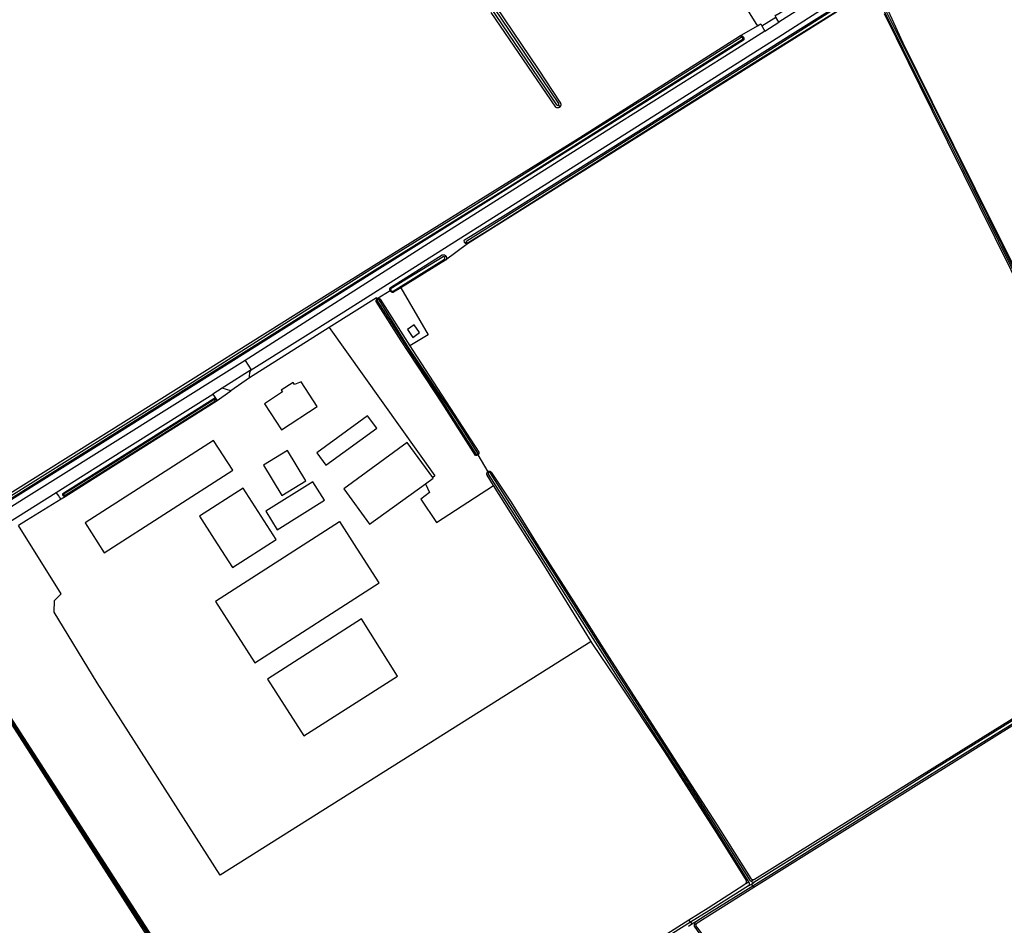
# Model space of a CAD drawing. Header units: metres. Extents: x 174255 to 175175, y 462028 to 462911.
# Tile 239 of 256: x 175065.36 to 175068.51, y 462718.32 to 462721.21. Entities that reach past the tile are written whole.
import ezdxf

# ---------------------------------------------------------------- set-up
doc = ezdxf.new("R2010")
doc.units = ezdxf.units.M
doc.layers.add('N-XX-AL-LIJN_0.20-G', color=7, linetype='Continuous', lineweight=25)

# ---------------------------------------------------------------- blocks, each defined once
blk = doc.blocks.new('Situatie')
at = {"lineweight": -3}
for p, q in [((11.6973, 7.5639), (11.7421, 7.5924)), ((11.6166, 7.5481), (11.6732, 7.5807)), ((11.6285, 7.5448), (11.6257, 7.5427)), ((11.0372, 7.3277), (11.0417, 7.3212)), ((10.743, 6.8889), (10.7389, 6.8866)), ((10.6731, 6.8416), (10.6776, 6.8452)), ((10.458, 6.7082), (10.4595, 6.706)), ((10.7783, 6.2109), (10.7794, 6.2091)), ((10.7794, 6.2091), (10.8118, 6.1557)), ((10.8142, 6.1523), (10.8118, 6.1557)), ((9.2712, 5.9884), (9.4324, 6.0894)), ((9.4566, 6.0813), (9.4539, 6.0794)), ((11.6519, 4.8472), (11.6631, 4.8524)), ((11.6359, 4.8397), (11.6447, 4.8441)), ((11.6449, 4.8315), (11.6545, 4.8375)), ((11.6545, 4.8375), (11.662, 4.8422)), ((11.6584, 4.8317), (11.6545, 4.8375)), ((11.6584, 4.8317), (11.6617, 4.8263)), ((11.4596, 4.7156), (11.4545, 4.7229)), ((11.4526, 4.7029), (11.4637, 4.7099)), ((11.4596, 4.7156), (11.4637, 4.7099)), ((11.4637, 4.7099), (11.477, 4.7183)), ((11.4726, 4.7079), (11.4775, 4.7106))]:
    blk.add_line(p, q, dxfattribs=at)
for points in [[(10.3049, 6.6161), (10.05, 6.4558), (10.0496, 6.4592), (10.0513, 6.4739), (10.0555, 6.481), (10.3511, 6.667), (10.4792, 6.748), (11.7532, 7.5528), (12.053, 7.746), (12.1642, 7.8142), (12.2322, 7.8569), (12.3162, 7.9095), (12.7512, 8.1705), (13.1125, 8.3822), (13.5355, 8.6249), (13.7248, 8.7293), (13.7332, 8.7339), (13.7802, 8.7629), (13.8272, 8.7909), (13.8425, 8.7969), (13.86, 8.8009)], [(12.7482, 6.2867), (12.7318, 6.3221), (12.5026, 6.7861), (12.2322, 7.3336), (12.05, 7.6996)], [(12.045, 7.697), (12.2322, 7.3192), (12.3295, 7.1223), (12.5004, 6.7782), (12.6174, 6.5367), (12.7292, 6.3133), (12.7476, 6.2747)], [(12.0619, 7.6949), (12.1385, 7.5264), (12.2322, 7.3371), (12.4373, 6.9227), (12.6212, 6.5571), (12.7501, 6.292)], [(12.8276, 8.2894), (12.9009, 8.3296), (12.9077, 8.3334), (12.9312, 8.3185), (12.8362, 8.2632), (12.3822, 7.9905), (12.2322, 7.8968), (12.1, 7.8142), (12.0547, 7.7863), (11.9693, 7.7335), (11.7969, 7.6273), (11.7421, 7.5924), (11.7327, 7.6088)], [(11.0417, 7.3212), (11.0414, 7.321), (11.0404, 7.3203), (11.0393, 7.3196), (11.0381, 7.3192), (11.0368, 7.3189), (11.0356, 7.3187), (11.0343, 7.3187), (11.033, 7.3189), (11.0318, 7.3192), (11.0306, 7.3197), (11.0295, 7.3203), (11.0292, 7.3205), (10.8228, 7.6236)], [(10.8375, 7.6422), (10.9722, 7.4419), (11.044, 7.3337), (11.0445, 7.3325), (11.0449, 7.3313), (11.0451, 7.3301), (11.0452, 7.3288), (11.0451, 7.3275), (11.0448, 7.3263), (11.0444, 7.325), (11.0439, 7.3239), (11.0432, 7.3228), (11.0424, 7.3219), (11.0417, 7.3212)], [(11.0372, 7.3277), (11.0375, 7.3279), (11.0381, 7.3285), (11.0386, 7.3292), (11.0389, 7.33), (11.0391, 7.3308), (11.0391, 7.3316), (11.039, 7.3324), (10.9298, 7.4934), (10.7136, 7.8142)], [(10.702, 7.8142), (11.0314, 7.3286), (11.0315, 7.3285), (11.0321, 7.3279), (11.0328, 7.3274), (11.0336, 7.3271), (11.0344, 7.327), (11.0352, 7.327), (11.036, 7.3271), (11.0368, 7.3275), (11.0372, 7.3277)], [(11.7327, 7.6088), (11.7321, 7.6098), (11.7301, 7.6134), (11.7358, 7.6166), (11.7369, 7.6173), (11.9497, 7.7488), (11.9037, 7.8142), (11.8126, 7.9407), (11.8089, 7.941), (11.8058, 7.9426), (11.8028, 7.9448), (11.8009, 7.9472), (11.7957, 7.944), (11.5862, 7.8142), (11.5446, 7.7885), (11.6686, 7.5883), (11.6732, 7.5807), (11.6842, 7.587), (11.6874, 7.5813), (11.6878, 7.5806), (11.7327, 7.6088)], [(10.8118, 6.1557), (10.8118, 6.1557), (10.8128, 6.1563), (10.8138, 6.1567), (10.8149, 6.157), (10.816, 6.1571), (10.8171, 6.157), (10.8182, 6.1568), (10.8192, 6.1565), (10.8202, 6.1559), (10.8211, 6.1553), (10.8219, 6.1545), (10.8865, 6.0582), (10.9864, 5.8967), (11.0871, 5.7399), (11.1827, 5.5886), (11.2872, 5.4258), (11.4181, 5.2213), (11.5421, 5.0294), (11.6526, 4.8548), (11.6535, 4.854), (11.6546, 4.8532), (11.6557, 4.8526), (11.6569, 4.8522), (11.6581, 4.8519), (11.6593, 4.8518), (11.6606, 4.8518), (11.6618, 4.852), (11.6631, 4.8524), (11.6642, 4.8529), (11.6645, 4.853), (12.2322, 5.2066), (12.6727, 5.4809)], [(12.7355, 6.2911), (12.2322, 7.31), (12.0795, 7.6192)], [(11.9586, 7.6446), (10.747, 6.8838), (10.6766, 6.8314), (10.5333, 6.7434), (10.6211, 6.593), (10.5627, 6.5577), (10.5722, 6.5427), (10.783, 6.2177), (10.7831, 6.2166), (10.7831, 6.2154), (10.7829, 6.2143), (10.7826, 6.2132), (10.7821, 6.2121), (10.7815, 6.2111), (10.7808, 6.2103), (10.7799, 6.2095), (10.7794, 6.2091)], [(10.7389, 6.8866), (10.7382, 6.8876), (10.7375, 6.8886), (10.737, 6.8897), (10.7366, 6.8909), (10.7364, 6.8921), (10.7364, 6.8933), (10.7365, 6.8945), (10.7367, 6.8957), (10.7372, 6.8969), (10.8671, 6.9766), (11.0618, 7.0991), (11.3144, 7.2583), (11.5383, 7.3999), (11.7869, 7.5563), (11.9486, 7.6573)], [(10.743, 6.8889), (10.7434, 6.8882), (10.7438, 6.8877), (10.7444, 6.8873), (10.7451, 6.887), (10.7458, 6.8868), (10.7465, 6.8868), (10.7472, 6.887), (10.7479, 6.8874), (10.7485, 6.8878), (10.8144, 6.929), (11.1483, 7.1394), (11.6834, 7.4768), (11.9556, 7.6463)], [(11.9522, 7.6541), (11.6847, 7.4852), (11.1445, 7.1436), (10.7442, 6.8929), (10.7441, 6.8928), (10.7436, 6.8923), (10.7431, 6.8917), (10.7429, 6.891), (10.7428, 6.8903), (10.7428, 6.8896), (10.743, 6.8889)], [(11.6878, 7.5806), (11.6973, 7.5639), (11.5892, 7.4951), (11.2101, 7.2567), (10.6336, 6.8921), (10.0361, 6.5115), (9.9847, 6.4788), (8.848, 5.7687), (8.1302, 5.3179), (7.8424, 5.1343), (7.5129, 4.9301), (7.2322, 4.7535), (7.1708, 4.7113), (7.1602, 4.7108), (7.1481, 4.714), (7.1374, 4.7204), (7.1484, 4.7275)], [(9.1072, 5.9763), (9.7613, 6.3853), (10.1987, 6.6605), (10.4395, 6.8109), (11.1057, 7.2234), (11.6166, 7.5481), (11.6177, 7.5486), (11.6189, 7.5489), (11.6201, 7.5491), (11.6213, 7.549), (11.6226, 7.5489), (11.6237, 7.5485), (11.6249, 7.5481), (11.6259, 7.5474), (11.6269, 7.5467), (11.6278, 7.5458), (11.6285, 7.5448)], [(11.6285, 7.5448), (11.6291, 7.5438), (11.6296, 7.5426), (11.6299, 7.5415), (11.6301, 7.5402), (11.6301, 7.539), (11.63, 7.5378), (11.6297, 7.5366), (11.6292, 7.5355), (11.3082, 7.3326), (10.8151, 7.0221), (10.4325, 6.7842), (10.0644, 6.5529), (9.5594, 6.2352), (9.3187, 6.0845), (8.8641, 5.7972)], [(11.6257, 7.5427), (11.6251, 7.5432), (11.6245, 7.5437), (11.6237, 7.5439), (11.623, 7.5441), (11.6222, 7.544), (11.6216, 7.5439), (11.3523, 7.3727), (11.1008, 7.2154), (10.7669, 7.0059), (10.4465, 6.8075), (10.1864, 6.6434), (9.8559, 6.4337), (9.5126, 6.2194), (9.1854, 6.0144)], [(9.1854, 6.0076), (9.5131, 6.2117), (9.8559, 6.4265), (10.452, 6.8004), (10.8899, 7.0731), (11.2116, 7.2762), (11.625, 7.5371), (11.6255, 7.5377), (11.626, 7.5383), (11.6263, 7.539), (11.6265, 7.5397), (11.6265, 7.5405), (11.6264, 7.5413), (11.6261, 7.542), (11.6257, 7.5427)], [(10.747, 6.8838), (10.7467, 6.8837), (10.7455, 6.8837), (10.7443, 6.8838), (10.7431, 6.8841), (10.7419, 6.8845), (10.7409, 6.8851), (10.7399, 6.8858), (10.7389, 6.8866)], [(10.5018, 6.7349), (10.4998, 6.7338), (10.4996, 6.7342), (10.4991, 6.7353), (10.4987, 6.7365), (10.4985, 6.7378), (10.4985, 6.739), (10.4986, 6.7402), (10.4989, 6.7414), (10.4994, 6.7426), (10.5, 6.7437), (10.5003, 6.7441), (10.6661, 6.8484), (10.6673, 6.8487), (10.6686, 6.849), (10.6698, 6.849), (10.6711, 6.8489), (10.6723, 6.8487), (10.6736, 6.8483), (10.6747, 6.8477), (10.6758, 6.847), (10.6767, 6.8462), (10.6776, 6.8452)], [(10.5018, 6.7349), (10.5024, 6.7341), (10.503, 6.7334), (10.5038, 6.7329), (10.5047, 6.7325), (10.5056, 6.7322), (10.5065, 6.7321), (10.5074, 6.7322), (10.5083, 6.7324), (10.5092, 6.7328), (10.6728, 6.8352), (10.6733, 6.8357), (10.6738, 6.8364), (10.6742, 6.8371), (10.6744, 6.8379), (10.6744, 6.8387), (10.6743, 6.8395), (10.6741, 6.8403), (10.6737, 6.841), (10.6731, 6.8416), (10.6725, 6.8421), (10.6717, 6.8425), (10.6709, 6.8427), (10.6701, 6.8427), (10.6693, 6.8426), (10.6685, 6.8424), (10.5024, 6.7412), (10.5023, 6.741), (10.5017, 6.7403), (10.5014, 6.7394), (10.5011, 6.7385), (10.5011, 6.7375), (10.5012, 6.7366), (10.5014, 6.7357), (10.5018, 6.7349)], [(10.6776, 6.8452), (10.6783, 6.8442), (10.6789, 6.8431), (10.6794, 6.8419), (10.6797, 6.8406), (10.6798, 6.8394), (10.6798, 6.8381), (10.6796, 6.8368), (10.6793, 6.8356), (10.6788, 6.8344), (10.6782, 6.8333), (10.6774, 6.8323), (10.6766, 6.8314)], [(10.5333, 6.7434), (10.51, 6.7291), (10.5087, 6.7289), (10.5075, 6.7289), (10.5063, 6.7291), (10.5051, 6.7294), (10.5039, 6.7299), (10.5028, 6.7305), (10.5018, 6.7313), (10.501, 6.7321), (10.5002, 6.7331), (10.4998, 6.7338), (10.458, 6.7082), (10.4592, 6.7088), (10.4603, 6.7093), (10.4614, 6.7095), (10.4625, 6.7095), (10.4636, 6.7094), (10.4647, 6.7091), (10.4657, 6.7087), (10.4666, 6.7081), (10.4673, 6.7076), (10.5627, 6.5577)], [(10.7794, 6.2091), (10.779, 6.2088), (10.7779, 6.2083), (10.7769, 6.208), (10.7757, 6.2078), (10.7746, 6.2077), (10.7734, 6.2078), (10.7728, 6.2079), (10.6662, 6.3749), (10.5349, 6.5744), (10.455, 6.6999), (10.4548, 6.701), (10.4547, 6.7021), (10.4548, 6.7032), (10.455, 6.7043), (10.4554, 6.7053), (10.456, 6.7062), (10.4567, 6.7071), (10.458, 6.7082), (10.4559, 6.711), (10.3049, 6.6161), (10.6419, 6.142), (10.6356, 6.137)], [(10.7783, 6.2109), (10.7785, 6.211), (10.7791, 6.2115), (10.7795, 6.2121), (10.7799, 6.2128), (10.7801, 6.2135), (10.7801, 6.2143), (10.78, 6.2151), (10.7075, 6.329), (10.5586, 6.5528), (10.4643, 6.7054), (10.464, 6.7057), (10.4634, 6.7061), (10.4627, 6.7064), (10.4619, 6.7066), (10.4612, 6.7066), (10.4604, 6.7064), (10.4597, 6.7061), (10.4595, 6.706), (10.4591, 6.7057), (10.4586, 6.7051), (10.4582, 6.7044), (10.4579, 6.7037), (10.4579, 6.7029), (10.4579, 6.7022), (10.5544, 6.5509), (10.6574, 6.3934), (10.7741, 6.211), (10.7741, 6.211), (10.7748, 6.2106), (10.7755, 6.2104), (10.7763, 6.2103), (10.7771, 6.2104), (10.7778, 6.2106), (10.7783, 6.2109)], [(10.5937, 6.6003), (10.5763, 6.6253), (10.5544, 6.61), (10.5718, 6.585), (10.5937, 6.6003)], [(10.0361, 6.5115), (10.0555, 6.481), (9.9708, 6.4277), (9.9629, 6.4228)], [(10.05, 6.4558), (10.05, 6.4557), (9.9901, 6.4137)], [(9.9629, 6.4228), (9.933, 6.4039), (9.9434, 6.388), (9.9439, 6.3872), (9.9443, 6.3863), (9.9445, 6.3853), (9.9446, 6.3844), (9.9445, 6.3834), (9.9443, 6.3825), (9.9439, 6.3816), (9.9433, 6.3808), (9.9901, 6.4137), (9.9629, 6.4228)], [(10.1521, 6.2894), (10.2663, 6.3641), (10.2145, 6.4433), (10.1937, 6.4345), (10.1896, 6.4409), (10.1515, 6.4159), (10.155, 6.4105), (10.0975, 6.3729), (10.1521, 6.2894)], [(9.4604, 6.0754), (9.4475, 6.0674), (9.4428, 6.0742), (9.4426, 6.0745), (9.4401, 6.0781), (9.4324, 6.0894), (9.5876, 6.1867), (9.933, 6.4039)], [(9.4539, 6.0794), (9.4535, 6.0804), (9.4532, 6.0814), (9.4531, 6.0825), (9.4532, 6.0836), (9.4534, 6.0846), (9.4538, 6.0856), (9.4543, 6.0866), (9.4549, 6.0874), (9.4598, 6.0905), (9.6226, 6.1929), (9.8377, 6.3275), (9.9356, 6.3892), (9.9365, 6.3897), (9.9374, 6.39), (9.9383, 6.3902), (9.9393, 6.3902), (9.9403, 6.39), (9.9412, 6.3897), (9.942, 6.3893), (9.9428, 6.3887), (9.9434, 6.388), (9.9397, 6.3851)], [(9.9433, 6.3808), (9.9431, 6.3805), (9.6321, 6.1841), (9.4604, 6.0754), (9.4599, 6.0754), (9.4588, 6.0756), (9.4578, 6.0759), (9.4568, 6.0763), (9.4559, 6.0769), (9.4551, 6.0776), (9.4545, 6.0785), (9.4539, 6.0794)], [(9.9397, 6.3851), (9.9393, 6.3856), (9.9387, 6.386), (9.9381, 6.3862), (9.9375, 6.3863), (9.9369, 6.3863), (9.9362, 6.386), (9.9357, 6.3857), (9.6149, 6.1832), (9.457, 6.0848), (9.4569, 6.0846), (9.4565, 6.0841), (9.4563, 6.0834), (9.4562, 6.0827), (9.4563, 6.082), (9.4566, 6.0813), (9.457, 6.0808), (9.4575, 6.0803), (9.4581, 6.08), (9.4588, 6.0798), (9.4595, 6.0797), (9.4602, 6.0799), (9.4608, 6.0801), (9.6136, 6.176), (9.9387, 6.3815), (9.939, 6.3817), (9.9395, 6.3821), (9.9398, 6.3827), (9.94, 6.3833), (9.9401, 6.3839), (9.9399, 6.3845), (9.9397, 6.3851)], [(10.2936, 6.176), (10.4564, 6.2951), (10.4274, 6.3347), (10.2646, 6.2156), (10.2936, 6.176)], [(9.5854, 5.8963), (9.9965, 6.16), (9.9351, 6.2556), (9.5241, 5.992), (9.5854, 5.8963)], [(10.6124, 6.1173), (10.6369, 6.1351), (10.6356, 6.137), (10.5543, 6.2488), (10.351, 6.101), (10.4336, 5.9874), (10.6124, 6.1173)], [(10.2302, 6.126), (10.1714, 6.223), (10.095, 6.1767), (10.1537, 6.0797), (10.2302, 6.126)], [(10.6124, 6.1173), (10.6253, 6.0889), (10.5975, 6.0677), (10.6478, 5.9937), (10.8303, 6.1119), (10.8101, 6.1448), (10.81, 6.1449), (10.8094, 6.1459), (10.8089, 6.1469), (10.8087, 6.148), (10.8085, 6.1491), (10.8086, 6.1502), (10.8088, 6.1513), (10.8091, 6.1523), (10.8096, 6.1533), (10.8102, 6.1542), (10.811, 6.155), (10.8118, 6.1557)], [(11.662, 4.8422), (11.6606, 4.8424), (11.6592, 4.8428), (11.6578, 4.8433), (11.6564, 4.8439), (11.6551, 4.8446), (11.6538, 4.8455), (11.6527, 4.8464), (11.6519, 4.8472), (11.6516, 4.8475), (11.4787, 5.1206), (11.2276, 5.5107), (10.9463, 5.9537), (10.8197, 6.151), (10.8193, 6.1516), (10.8187, 6.1522), (10.8181, 6.1526), (10.8173, 6.1529), (10.8166, 6.153), (10.8158, 6.153), (10.815, 6.1528), (10.8143, 6.1524), (10.8142, 6.1523), (10.8137, 6.1519), (10.8132, 6.1513), (10.8129, 6.1507), (10.8126, 6.1499), (10.8126, 6.1491), (10.8127, 6.1484), (10.8129, 6.1476), (10.945, 5.9409), (11.2276, 5.4963), (11.4783, 5.11), (11.6447, 4.8441), (11.6453, 4.8433), (11.6455, 4.8431), (11.6461, 4.8421), (11.6467, 4.8412), (11.6471, 4.8401), (11.6473, 4.839), (11.6474, 4.8378), (11.6474, 4.8367), (11.6472, 4.8355), (11.6468, 4.8344), (11.6463, 4.8334), (11.6457, 4.8324), (11.6449, 4.8315)], [(10.2891, 6.0642), (10.2524, 6.1231), (10.1016, 6.0291), (10.1383, 5.9702), (10.2891, 6.0642)], [(11.1423, 5.6129), (11.0523, 5.7576), (10.9852, 5.8662), (10.884, 6.0247), (10.8303, 6.1119)], [(10.0775, 6.028), (10.0293, 6.1032), (9.8902, 6.014), (9.9374, 5.9402), (9.9954, 5.8498), (10.1346, 5.9391), (10.0775, 6.028)], [(9.4475, 6.0674), (9.3367, 5.9992), (9.3116, 5.9834)], [(11.3255, 4.6415), (11.4545, 4.7229), (11.5161, 4.7618), (11.6328, 4.8374), (11.6339, 4.838), (11.635, 4.8388), (11.6359, 4.8397), (11.6368, 4.8406), (11.6375, 4.8417), (11.6381, 4.8429), (11.6385, 4.8441), (11.6388, 4.8454), (11.6389, 4.8467), (11.6388, 4.848), (11.6386, 4.8493), (11.543, 5.0023), (11.3773, 5.2601), (11.2231, 5.4926), (11.1454, 5.6079), (11.1423, 5.6129), (9.9565, 4.8664), (9.5626, 5.4807), (9.425, 5.7069), (9.4264, 5.744), (9.4475, 5.7652), (9.3116, 5.9834)], [(9.014, 5.79), (10.1575, 4.0194), (10.1575, 4.019), (10.1574, 4.018), (10.1571, 4.0169), (10.1567, 4.0159), (10.1562, 4.015), (10.1555, 4.0142), (10.1547, 4.0135), (10.1544, 4.0133)], [(10.395, 5.9085), (10.3931, 5.9115), (10.3388, 5.996), (10.3378, 5.9954), (9.9407, 5.7402), (10.0667, 5.5442), (10.4648, 5.8), (10.395, 5.9085)], [(9.1564, 5.5578), (9.4227, 5.1441), (9.6443, 4.8005), (9.9587, 4.3167), (10.148, 4.0195), (10.1485, 4.0191), (10.1491, 4.0189), (10.1497, 4.0188), (10.1504, 4.0189), (10.1508, 4.0191), (10.151, 4.0192), (10.1515, 4.0196), (10.1519, 4.0201), (10.1522, 4.0206), (10.1523, 4.0213), (10.1522, 4.0219), (10.1522, 4.0222), (9.963, 4.3194), (9.6485, 4.8032), (9.4269, 5.1468), (9.1606, 5.5606)], [(10.1544, 4.0133), (10.1538, 4.0129), (10.1529, 4.0125), (10.1518, 4.0122), (10.1508, 4.012), (10.1497, 4.0121), (10.1487, 4.0122), (10.1476, 4.0126), (10.1467, 4.0131), (10.1458, 4.0137), (10.1451, 4.0144), (10.1143, 4.0639), (9.687, 4.728), (9.257, 5.4)], [(10.2234, 5.3109), (10.5228, 5.5025), (10.4076, 5.6852), (10.107, 5.4928), (10.2234, 5.3109)], [(12.6481, 5.4431), (12.26, 5.2008), (12.2322, 5.1835), (11.9441, 5.0037), (11.6617, 4.8263), (11.4775, 4.7106), (11.4771, 4.7094), (11.4768, 4.7081), (11.4766, 4.7068), (11.4766, 4.7055), (11.4768, 4.7042), (11.4771, 4.703), (11.4776, 4.7018), (11.4782, 4.7006), (11.479, 4.6996), (11.4793, 4.6992), (11.5922, 4.5475), (11.7273, 4.3565), (11.9307, 4.0695), (12.1487, 3.7693), (12.2322, 3.6516), (12.8264, 2.8142)], [(11.6584, 4.8317), (11.7613, 4.8959), (12.0618, 5.0842), (12.2322, 5.1907), (12.655, 5.4532), (12.6731, 5.4644)], [(12.6764, 5.4759), (12.6508, 5.46), (12.2322, 5.2001), (12.0581, 5.0901), (11.7576, 4.9018), (11.662, 4.8422)], [(11.6449, 4.8315), (11.5179, 4.7523), (11.4596, 4.7156)], [(11.477, 4.7183), (11.5216, 4.7463), (11.6584, 4.8317)], [(11.4596, 4.7156), (11.2782, 4.6014), (11.0086, 4.434), (10.8445, 4.3305)], [(12.5685, 3.1621), (12.4097, 3.3898), (12.2322, 3.6419), (12.0674, 3.8726), (11.8508, 4.1769), (11.6627, 4.4414), (11.4822, 4.6895), (11.4728, 4.7026), (11.4726, 4.7043), (11.4725, 4.706), (11.4726, 4.7078), (11.4726, 4.7079), (11.4728, 4.7095), (11.4732, 4.7112), (11.4738, 4.7128), (11.4745, 4.7144), (11.4753, 4.7159), (11.4763, 4.7174), (11.477, 4.7183)]]:
    blk.add_lwpolyline(points, dxfattribs=at)

msp = doc.modelspace()

# ---------------------------------------------------------------- block references
at = {"layer": 'N-XX-AL-LIJN_0.20-G'}
msp.add_blockref('Situatie', (175056.047, 462713.6112), dxfattribs=at)

doc.saveas('drawing.dxf')
